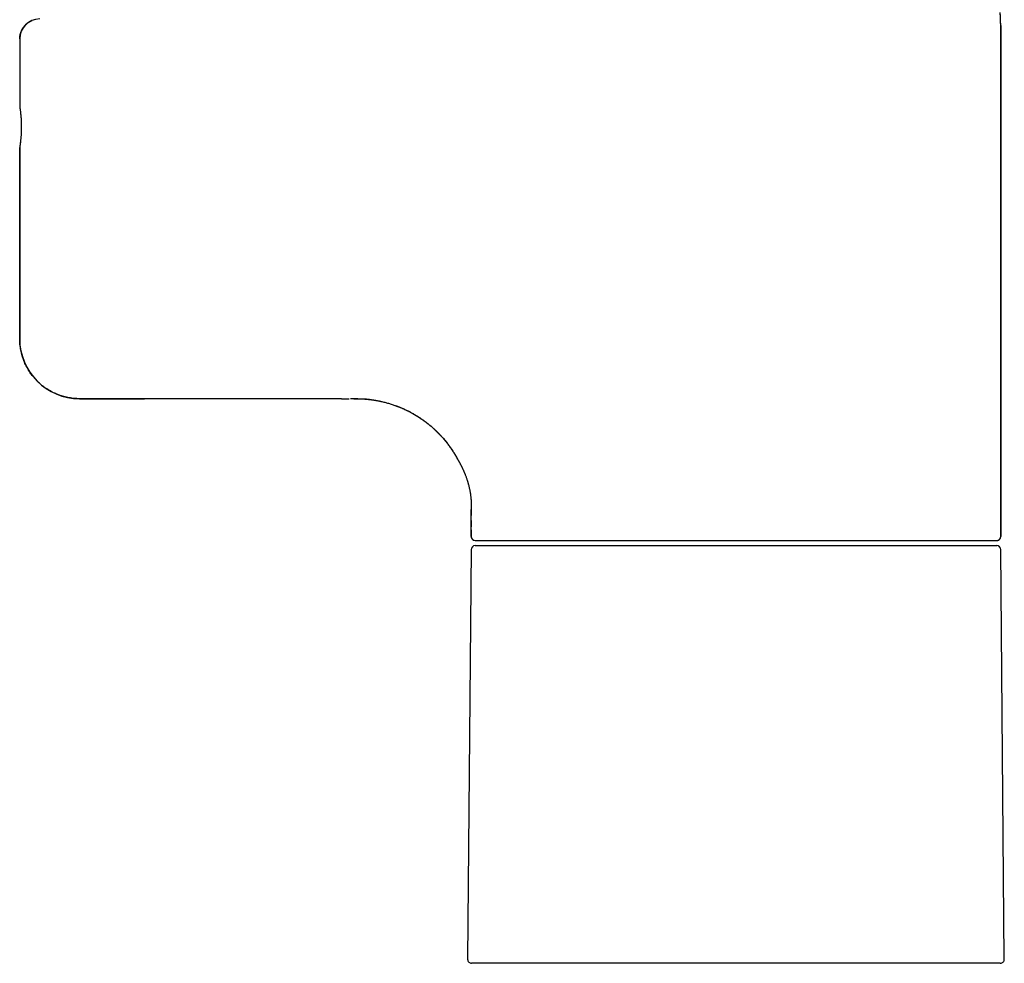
# Model space of a CAD drawing. Header units: millimetres. Extents: x 8 to 776, y 12 to 810.
# Tile 21 of 25: x 515 to 613, y 472 to 566. Entities that reach past the tile are written whole.
import ezdxf

# ---------------------------------------------------------------- set-up
doc = ezdxf.new("R2010")
doc.units = ezdxf.units.MM

msp = doc.modelspace()

# ---------------------------------------------------------------- linework, layer by layer
at = {"color": 7, "linetype": 'Continuous', "lineweight": 30}
for p, q in [((612.704, 514.625), (612.704, 565.77)), ((612.704, 565.77), (612.704, 514.625)), ((514.504, 564.425), (514.504, 557.675)), ((514.504, 564.425), (514.504, 557.675)), ((514.504, 553.575), (514.504, 534.425)), ((514.504, 534.425), (514.504, 553.575)), ((546.704, 528.425), (526.982, 528.425)), ((546.707, 528.425), (526.982, 528.425)), ((548.366, 528.425), (547.62, 528.425)), ((559.704, 514.625), (559.704, 517.325)), ((559.704, 516.236), (559.704, 515.59)), ((559.704, 515.59), (559.704, 515.588)), ((559.704, 515.59), (559.704, 515.588)), ((559.704, 515.307), (559.704, 514.625)), ((560.101, 513.725), (612.308, 513.725)), ((560.104, 514.225), (612.304, 514.225)), ((559.701, 513.328), (559.343, 472.328)), ((613.066, 472.328), (612.708, 513.328)), ((586.204, 471.925), (559.743, 471.925)), ((612.666, 471.925), (586.204, 471.925))]:
    msp.add_line(p, q, dxfattribs=at)
for centre, radius, start, end in [((597.704, 565.77), 15, 0, 5), ((516.504, 564.425), 2, 90, 180), ((520.504, 534.425), 6, 180, 270), ((560.104, 514.625), 0.4, 180, 270), ((612.304, 514.625), 0.4, 270, 0), ((560.101, 513.325), 0.4, 90, 179.5), ((612.308, 513.325), 0.4, 0.5, 90), ((559.743, 472.325), 0.4, 179.5, 270), ((612.666, 472.325), 0.4, 270, 0.5)]:
    msp.add_arc(centre, radius, start, end, dxfattribs=at)
msp.add_open_spline([(612.704, 565.77), (612.703, 565.916), (612.7, 566.206), (612.681, 566.642), (612.659, 566.932), (612.647, 567.077)], degree=3, dxfattribs=at)
for points, knots in [([(514.504, 564.425), (514.505, 564.461), (514.506, 564.533), (514.515, 564.641), (514.529, 564.747), (514.549, 564.852), (514.575, 564.957), (514.607, 565.06), (514.647, 565.17), (514.698, 565.287), (514.76, 565.408), (514.831, 565.524), (514.909, 565.635), (514.995, 565.74), (515.089, 565.84), (515.189, 565.934), (515.294, 566.02), (515.39, 566.088), (515.474, 566.14), (515.545, 566.181), (515.617, 566.218), (515.688, 566.252), (515.735, 566.271), (515.757, 566.28)], [0, 0, 0, 0, 0.04564, 0.090957, 0.136084, 0.181153, 0.226298, 0.271651, 0.317344, 0.375036, 0.432215, 0.489149, 0.546108, 0.603363, 0.661179, 0.718871, 0.77605, 0.832984, 0.867144, 0.901371, 0.935723, 0.970259, 1, 1, 1, 1]), ([(514.504, 557.675), (514.505, 557.673), (514.505, 557.669), (514.51, 557.639), (514.517, 557.59), (514.528, 557.521), (514.54, 557.434), (514.554, 557.331), (514.569, 557.211), (514.585, 557.075), (514.601, 556.926), (514.616, 556.765), (514.63, 556.592), (514.642, 556.41), (514.653, 556.22), (514.66, 556.024), (514.665, 555.825), (514.666, 555.623), (514.665, 555.421), (514.66, 555.222), (514.652, 555.027), (514.642, 554.837), (514.63, 554.655), (514.616, 554.482), (514.6, 554.321), (514.585, 554.172), (514.569, 554.037), (514.554, 553.917), (514.54, 553.814), (514.527, 553.728), (514.517, 553.66), (514.51, 553.611), (514.505, 553.581), (514.505, 553.577), (514.504, 553.575)], [0, 0, 0, 0, 0.031438, 0.062599, 0.093792, 0.125322, 0.156689, 0.187779, 0.218892, 0.250328, 0.281707, 0.3128, 0.34391, 0.37534, 0.406704, 0.437776, 0.468869, 0.500296, 0.531654, 0.562717, 0.593798, 0.62521, 0.656636, 0.687739, 0.718821, 0.750186, 0.781648, 0.812773, 0.843861, 0.875212, 0.906609, 0.937709, 0.968814, 1, 1, 1, 1]), ([(514.504, 557.675), (514.504, 557.674), (514.505, 557.671), (514.508, 557.652), (514.513, 557.62), (514.519, 557.576), (514.528, 557.515), (514.54, 557.434), (514.554, 557.331), (514.569, 557.211), (514.585, 557.075), (514.601, 556.926), (514.616, 556.765), (514.63, 556.592), (514.642, 556.41), (514.653, 556.22), (514.66, 556.025), (514.665, 555.825), (514.666, 555.624), (514.665, 555.422), (514.66, 555.223), (514.652, 555.028), (514.642, 554.838), (514.63, 554.655), (514.616, 554.483), (514.601, 554.322), (514.586, 554.183), (514.572, 554.064), (514.56, 553.964), (514.548, 553.875), (514.537, 553.797), (514.527, 553.724), (514.517, 553.66), (514.51, 553.611), (514.505, 553.581), (514.505, 553.577), (514.504, 553.575)], [0, 0, 0, 0, 0.025182, 0.050147, 0.075054, 0.100059, 0.12532, 0.156682, 0.187766, 0.218874, 0.250305, 0.281678, 0.312766, 0.34387, 0.375296, 0.406653, 0.43772, 0.468809, 0.500231, 0.531583, 0.562641, 0.593716, 0.625123, 0.656544, 0.687641, 0.718718, 0.750078, 0.775284, 0.800236, 0.825087, 0.84999, 0.875101, 0.906537, 0.937629, 0.968682, 1, 1, 1, 1]), ([(520.504, 528.425), (520.441, 528.426), (520.315, 528.427), (520.097, 528.437), (519.85, 528.459), (519.583, 528.494), (519.322, 528.541), (519.054, 528.601), (518.775, 528.677), (518.522, 528.76), (518.31, 528.839), (518.112, 528.921), (517.891, 529.022), (517.654, 529.143), (517.428, 529.272), (517.2, 529.415), (516.965, 529.577), (516.741, 529.749), (516.537, 529.921), (516.372, 530.073), (516.231, 530.212), (516.111, 530.337), (515.995, 530.466), (515.875, 530.607), (515.752, 530.76), (515.628, 530.927), (515.51, 531.098), (515.401, 531.268), (515.302, 531.434), (515.198, 531.622), (515.088, 531.839), (514.978, 532.084), (514.879, 532.333), (514.789, 532.591), (514.709, 532.86), (514.642, 533.135), (514.59, 533.405), (514.554, 533.644), (514.53, 533.858), (514.515, 534.046), (514.506, 534.235), (514.505, 534.362), (514.504, 534.425)], [0, 0, 0, 0, 0.020091, 0.040202, 0.069464, 0.098788, 0.126207, 0.153676, 0.186046, 0.218501, 0.238262, 0.258042, 0.286817, 0.31565, 0.342597, 0.369592, 0.401394, 0.433275, 0.459696, 0.486162, 0.50453, 0.522898, 0.541328, 0.559758, 0.581779, 0.6038, 0.625928, 0.648055, 0.667816, 0.687597, 0.716371, 0.745204, 0.773281, 0.801414, 0.832086, 0.862829, 0.891233, 0.919694, 0.939731, 0.959767, 0.979884, 1, 1, 1, 1]), ([(526.982, 528.425), (526.905, 528.425), (526.752, 528.425), (526.523, 528.425), (526.296, 528.425), (526.07, 528.425), (525.843, 528.425), (525.63, 528.425), (525.432, 528.425), (525.251, 528.425), (525.072, 528.425), (524.895, 528.425), (524.719, 528.425), (524.512, 528.425), (524.275, 528.425), (524.011, 528.425), (523.753, 528.425), (523.502, 528.425), (523.258, 528.425), (523.021, 528.425), (522.795, 528.425), (522.576, 528.425), (522.366, 528.425), (522.164, 528.425), (521.971, 528.425), (521.788, 528.425), (521.618, 528.425), (521.477, 528.425), (521.362, 528.425), (521.271, 528.425), (521.184, 528.425), (521.102, 528.425), (521.024, 528.425), (520.947, 528.425), (520.871, 528.425), (520.797, 528.425), (520.732, 528.425), (520.675, 528.425), (520.626, 528.425), (520.584, 528.425), (520.549, 528.425), (520.523, 528.425), (520.507, 528.425), (520.505, 528.425), (520.504, 528.425)], [0, 0, 0, 0, 0.0219389, 0.0438422, 0.0657332, 0.087635, 0.1095708, 0.1322773, 0.1504129, 0.1685318, 0.1866472, 0.2047723, 0.2229202, 0.241104, 0.2698506, 0.2985425, 0.3272323, 0.3559721, 0.3850482, 0.4137768, 0.4424766, 0.4712, 0.4999996, 0.5292882, 0.5585184, 0.5877453, 0.6170245, 0.6460615, 0.6648667, 0.6836528, 0.7024344, 0.7212263, 0.7400432, 0.7588997, 0.7820055, 0.8050726, 0.8281282, 0.8511994, 0.8743134, 0.8966877, 0.9225051, 0.9483042, 0.9741232, 1, 1, 1, 1]), ([(520.504, 528.425), (520.505, 528.425), (520.506, 528.425), (520.518, 528.425), (520.537, 528.425), (520.563, 528.425), (520.597, 528.425), (520.642, 528.425), (520.7, 528.425), (520.773, 528.425), (520.857, 528.425), (520.948, 528.425), (521.044, 528.425), (521.145, 528.425), (521.254, 528.425), (521.371, 528.425), (521.496, 528.425), (521.638, 528.425), (521.798, 528.425), (521.977, 528.425), (522.167, 528.425), (522.368, 528.425), (522.58, 528.425), (522.803, 528.425), (523.034, 528.425), (523.273, 528.425), (523.518, 528.425), (523.767, 528.425), (524.02, 528.425), (524.28, 528.425), (524.529, 528.425), (524.767, 528.425), (524.991, 528.425), (525.219, 528.425), (525.449, 528.425), (525.679, 528.425), (525.921, 528.425), (526.175, 528.425), (526.442, 528.425), (526.711, 528.425), (526.891, 528.425), (526.982, 528.425)], [0, 0, 0, 0, 0.021954, 0.043865, 0.065757, 0.087654, 0.109578, 0.132299, 0.159518, 0.186695, 0.213875, 0.241101, 0.265093, 0.289026, 0.312932, 0.336841, 0.360784, 0.38507, 0.413822, 0.442526, 0.471235, 0.500002, 0.529324, 0.558569, 0.58779, 0.617045, 0.646085, 0.674307, 0.702484, 0.730664, 0.758899, 0.782035, 0.805118, 0.828176, 0.851236, 0.874325, 0.896703, 0.922537, 0.94834, 0.974148, 1, 1, 1, 1]), ([(546.704, 528.425), (546.791, 528.425), (546.961, 528.425), (547.209, 528.425), (547.382, 528.425), (547.472, 528.425), (547.484, 528.425)], [0, 0, 0, 0, 0.334514, 0.65244, 0.953742, 1, 1, 1, 1]), ([(547.965, 528.425), (548.011, 528.425), (548.174, 528.425), (548.453, 528.423), (548.803, 528.412), (549.164, 528.387), (549.535, 528.35), (549.916, 528.299), (550.296, 528.235), (550.673, 528.159), (551.047, 528.07), (551.419, 527.969), (551.786, 527.855), (552.15, 527.729), (552.509, 527.591), (552.862, 527.442), (553.207, 527.282), (553.544, 527.112), (553.876, 526.931), (554.204, 526.739), (554.527, 526.534), (554.845, 526.317), (555.155, 526.089), (555.458, 525.852), (555.751, 525.605), (556.033, 525.351), (556.306, 525.089), (556.57, 524.819), (556.826, 524.538), (557.075, 524.246), (557.316, 523.945), (557.546, 523.636), (557.766, 523.319), (557.975, 522.994), (558.173, 522.664), (558.296, 522.438), (558.358, 522.325)], [0, 0, 0, 0, 0.010913, 0.038496, 0.066076, 0.093658, 0.124001, 0.154344, 0.184685, 0.215025, 0.245364, 0.275701, 0.306038, 0.336375, 0.366713, 0.397053, 0.426852, 0.456651, 0.486451, 0.516251, 0.546592, 0.576933, 0.607274, 0.637614, 0.667955, 0.697754, 0.727552, 0.75735, 0.787148, 0.817555, 0.847963, 0.87837, 0.908777, 0.939185, 0.969592, 1, 1, 1, 1]), ([(548.463, 528.425), (548.498, 528.425), (548.582, 528.424), (548.708, 528.421), (548.844, 528.416), (548.973, 528.41), (549.093, 528.404), (549.198, 528.398), (549.288, 528.391), (549.355, 528.386), (549.404, 528.382), (549.437, 528.38), (549.464, 528.377), (549.485, 528.375), (549.501, 528.374), (549.51, 528.373), (549.514, 528.373), (549.513, 528.373), (549.513, 528.373)], [0, 0, 0, 0, 0.090177, 0.21045, 0.321428, 0.436331, 0.539443, 0.630978, 0.711274, 0.78087, 0.819321, 0.854239, 0.886045, 0.915301, 0.942729, 0.96913, 0.994682, 1, 1, 1, 1]), ([(549.089, 528.391), (549.096, 528.391), (549.109, 528.39), (549.132, 528.388), (549.156, 528.386), (549.182, 528.384), (549.208, 528.381), (549.236, 528.379), (549.264, 528.376), (549.294, 528.373), (549.326, 528.37), (549.361, 528.367), (549.397, 528.363), (549.43, 528.36), (549.461, 528.356), (549.489, 528.353), (549.524, 528.349), (549.564, 528.344), (549.614, 528.338), (549.679, 528.33), (549.758, 528.319), (549.846, 528.307), (549.936, 528.294), (550.025, 528.28), (550.113, 528.265), (550.203, 528.25), (550.295, 528.233), (550.384, 528.216), (550.469, 528.2), (550.545, 528.184), (550.613, 528.17), (550.672, 528.157), (550.722, 528.146), (550.764, 528.136), (550.784, 528.131), (550.795, 528.129)], [0, 0, 0, 0, 0.05216, 0.099217, 0.141221, 0.178241, 0.210378, 0.237789, 0.260728, 0.279632, 0.295281, 0.309021, 0.322775, 0.338463, 0.353339, 0.370398, 0.388385, 0.407355, 0.427493, 0.457935, 0.491314, 0.52789, 0.567858, 0.601742, 0.637873, 0.67589, 0.71224, 0.750864, 0.787196, 0.821928, 0.855851, 0.88981, 0.924651, 0.961154, 1, 1, 1, 1]), ([(552.115, 527.74), (552.119, 527.738), (552.126, 527.736), (552.146, 527.728), (552.173, 527.719), (552.206, 527.707), (552.246, 527.692), (552.293, 527.674), (552.345, 527.654), (552.399, 527.633), (552.454, 527.611), (552.511, 527.589), (552.568, 527.565), (552.643, 527.535), (552.734, 527.496), (552.836, 527.452), (552.933, 527.409), (553.024, 527.367), (553.114, 527.326), (553.211, 527.28), (553.321, 527.226), (553.446, 527.164), (553.579, 527.095), (553.72, 527.019), (553.87, 526.936), (554.023, 526.848), (554.178, 526.756), (554.335, 526.66), (554.497, 526.556), (554.664, 526.445), (554.832, 526.329), (555.005, 526.205), (555.176, 526.078), (555.344, 525.947), (555.499, 525.823), (555.642, 525.704), (555.774, 525.59), (555.895, 525.483), (556.004, 525.384), (556.104, 525.291), (556.194, 525.205), (556.282, 525.119), (556.363, 525.039), (556.442, 524.959), (556.52, 524.879), (556.605, 524.789), (556.697, 524.689), (556.797, 524.579), (556.91, 524.451), (557.033, 524.306), (557.162, 524.149), (557.288, 523.992), (557.425, 523.813), (557.572, 523.612), (557.727, 523.389), (557.876, 523.165), (558.021, 522.936), (558.144, 522.729), (558.249, 522.546), (558.336, 522.388), (558.404, 522.259), (558.444, 522.182), (558.455, 522.159)], [0, 0, 0, 0, 0.010792, 0.020461, 0.029128, 0.036958, 0.044171, 0.051049, 0.057915, 0.064193, 0.070905, 0.077813, 0.084669, 0.091478, 0.104745, 0.117923, 0.129662, 0.141422, 0.153245, 0.165344, 0.180571, 0.196756, 0.213942, 0.232168, 0.251464, 0.271857, 0.291438, 0.311964, 0.333447, 0.355898, 0.379138, 0.40164, 0.426777, 0.450419, 0.472563, 0.493208, 0.51273, 0.530691, 0.54709, 0.562078, 0.576034, 0.589047, 0.602983, 0.614113, 0.626515, 0.640283, 0.655442, 0.671992, 0.689932, 0.712652, 0.735399, 0.757797, 0.779845, 0.810736, 0.840912, 0.87057, 0.900667, 0.931328, 0.951133, 0.971166, 0.991425, 1, 1, 1, 1]), ([(558.358, 522.325), (558.358, 522.324), (558.36, 522.322), (558.37, 522.306), (558.385, 522.28), (558.404, 522.247), (558.422, 522.218), (558.435, 522.196), (558.442, 522.184), (558.449, 522.171), (558.457, 522.158), (558.465, 522.144), (558.479, 522.119), (558.501, 522.081), (558.533, 522.025), (558.569, 521.96), (558.607, 521.891), (558.647, 521.815), (558.677, 521.757), (558.698, 521.717), (558.708, 521.698), (558.718, 521.678), (558.728, 521.658), (558.738, 521.637), (558.749, 521.617), (558.764, 521.586), (558.785, 521.544), (558.812, 521.488), (558.844, 521.422), (558.879, 521.348), (558.918, 521.262), (558.958, 521.173), (558.995, 521.087), (559.027, 521.011), (559.053, 520.95), (559.072, 520.903), (559.083, 520.875), (559.09, 520.858), (559.093, 520.85), (559.096, 520.842), (559.099, 520.834), (559.102, 520.827), (559.122, 520.777), (559.157, 520.685), (559.207, 520.549), (559.253, 520.415), (559.29, 520.304), (559.318, 520.215), (559.338, 520.149), (559.358, 520.083), (559.377, 520.019), (559.395, 519.956), (559.421, 519.86), (559.455, 519.731), (559.494, 519.568), (559.525, 519.427), (559.549, 519.309), (559.567, 519.213), (559.584, 519.118), (559.6, 519.024), (559.617, 518.914), (559.635, 518.788), (559.652, 518.645), (559.666, 518.51), (559.678, 518.385), (559.684, 518.299), (559.688, 518.244), (559.69, 518.219), (559.691, 518.193), (559.693, 518.168), (559.694, 518.143), (559.695, 518.118), (559.697, 518.077), (559.7, 518.021), (559.702, 517.95), (559.704, 517.877), (559.705, 517.799), (559.706, 517.72), (559.706, 517.662), (559.705, 517.627), (559.705, 517.612), (559.705, 517.597), (559.705, 517.582), (559.705, 517.568), (559.705, 517.553), (559.704, 517.539), (559.704, 517.512), (559.703, 517.476), (559.702, 517.437), (559.701, 517.405), (559.7, 517.38), (559.7, 517.362), (559.699, 517.347), (559.698, 517.337), (559.698, 517.33), (559.697, 517.327), (559.697, 517.325), (559.697, 517.325), (559.697, 517.325)], [0, 0, 0, 0, 0.019998, 0.040288, 0.0609, 0.078486, 0.096336, 0.101057, 0.105798, 0.110558, 0.115338, 0.120139, 0.12496, 0.140047, 0.155918, 0.172578, 0.190032, 0.206054, 0.222698, 0.226521, 0.230375, 0.23426, 0.238177, 0.242126, 0.246106, 0.250118, 0.259098, 0.269308, 0.280748, 0.293418, 0.307317, 0.32301, 0.335995, 0.347485, 0.35748, 0.363258, 0.368384, 0.36962, 0.37081, 0.371956, 0.373057, 0.374114, 0.375125, 0.394633, 0.413473, 0.431648, 0.44916, 0.45807, 0.466798, 0.475346, 0.483713, 0.491901, 0.499909, 0.520868, 0.541749, 0.562559, 0.575018, 0.587456, 0.599877, 0.612281, 0.624672, 0.644008, 0.663925, 0.684432, 0.70212, 0.720231, 0.724356, 0.728502, 0.732671, 0.736861, 0.741072, 0.745305, 0.74956, 0.761693, 0.774824, 0.788952, 0.804079, 0.822207, 0.841588, 0.845543, 0.849546, 0.853598, 0.857698, 0.861847, 0.866044, 0.870289, 0.874583, 0.891235, 0.906759, 0.921157, 0.934427, 0.94657, 0.957585, 0.969315, 0.979422, 0.987905, 0.994764, 1, 1, 1, 1]), ([(559.697, 517.325), (559.7, 517.207), (559.704, 517.008), (559.704, 516.808), (559.704, 516.727)], [0, 0, 0, 0, 0.593098, 1, 1, 1, 1]), ([(559.704, 514.625), (559.706, 514.6), (559.708, 514.549), (559.727, 514.488), (559.749, 514.44), (559.77, 514.404), (559.794, 514.372), (559.821, 514.341), (559.852, 514.314), (559.885, 514.29), (559.92, 514.269), (559.945, 514.258), (559.957, 514.253)], [0, 0, 0, 0, 0.158724, 0.315545, 0.403022, 0.488621, 0.573231, 0.657775, 0.74525, 0.830848, 0.915459, 1, 1, 1, 1]), ([(612.304, 514.225), (612.33, 514.226), (612.38, 514.229), (612.442, 514.248), (612.489, 514.27), (612.525, 514.29), (612.558, 514.314), (612.588, 514.342), (612.615, 514.373), (612.64, 514.406), (612.66, 514.441), (612.678, 514.481), (612.693, 514.526), (612.702, 514.575), (612.704, 514.608), (612.704, 514.625)], [0, 0, 0, 0, 0.120636, 0.239825, 0.306311, 0.371369, 0.435676, 0.499931, 0.566416, 0.631473, 0.69578, 0.760034, 0.840886, 0.920457, 1, 1, 1, 1]), ([(560.104, 514.225), (560.106, 514.225), (560.108, 514.225), (560.13, 514.225), (560.164, 514.225), (560.212, 514.225), (560.266, 514.225), (560.323, 514.225), (560.376, 514.225), (560.436, 514.225), (560.502, 514.225), (560.575, 514.225), (560.67, 514.225), (560.79, 514.225), (560.94, 514.225), (561.103, 514.225), (561.249, 514.225), (561.368, 514.225), (561.455, 514.225), (561.546, 514.225), (561.639, 514.225), (561.735, 514.225), (561.834, 514.225), (561.974, 514.225), (562.159, 514.225), (562.395, 514.225), (562.643, 514.225), (562.902, 514.225), (563.143, 514.225), (563.36, 514.225), (563.549, 514.225), (563.744, 514.225), (563.943, 514.225), (564.148, 514.225), (564.397, 514.225), (564.693, 514.225), (565.041, 514.225), (565.399, 514.225), (565.769, 514.225), (566.146, 514.225), (566.533, 514.225), (566.927, 514.225), (567.332, 514.225), (567.75, 514.225), (568.179, 514.225), (568.621, 514.225), (569.071, 514.225), (569.53, 514.225), (569.944, 514.225), (570.31, 514.225), (570.624, 514.225), (570.943, 514.225), (571.265, 514.225), (571.592, 514.225), (571.976, 514.225), (572.42, 514.225), (572.925, 514.225), (573.437, 514.225), (573.954, 514.225), (574.389, 514.225), (574.739, 514.225), (575, 514.225), (575.262, 514.225), (575.526, 514.225), (575.792, 514.225), (576.058, 514.225), (576.327, 514.225), (576.704, 514.225), (577.19, 514.225), (577.789, 514.225), (578.392, 514.225), (579, 514.225), (579.541, 514.225), (580.015, 514.225), (580.419, 514.225), (580.826, 514.225), (581.231, 514.225), (581.629, 514.225), (582.089, 514.225), (582.614, 514.225), (583.209, 514.225), (583.806, 514.225), (584.403, 514.225), (585.003, 514.225), (585.603, 514.225), (586.204, 514.225), (586.804, 514.225), (587.403, 514.225), (588.001, 514.225), (588.597, 514.225), (589.124, 514.225), (589.581, 514.225), (589.97, 514.225), (590.358, 514.225), (590.749, 514.225), (591.147, 514.225), (591.619, 514.225), (592.16, 514.225), (592.765, 514.225), (593.366, 514.225), (593.854, 514.225), (594.229, 514.225), (594.495, 514.225), (594.76, 514.225), (595.024, 514.225), (595.288, 514.225), (595.55, 514.225), (595.908, 514.225), (596.36, 514.225), (596.902, 514.225), (597.438, 514.225), (597.967, 514.225), (598.431, 514.225), (598.83, 514.225), (599.166, 514.225), (599.5, 514.225), (599.832, 514.225), (600.161, 514.225), (600.548, 514.225), (600.99, 514.225), (601.483, 514.225), (601.968, 514.225), (602.444, 514.225), (602.909, 514.225), (603.362, 514.225), (603.803, 514.225), (604.237, 514.225), (604.664, 514.225), (605.084, 514.225), (605.496, 514.225), (605.897, 514.225), (606.287, 514.225), (606.623, 514.225), (606.908, 514.225), (607.146, 514.225), (607.379, 514.225), (607.608, 514.225), (607.831, 514.225), (608.087, 514.225), (608.37, 514.225), (608.676, 514.225), (608.971, 514.225), (609.254, 514.225), (609.479, 514.225), (609.652, 514.225), (609.778, 514.225), (609.901, 514.225), (610.021, 514.225), (610.138, 514.225), (610.252, 514.225), (610.364, 514.225), (610.515, 514.225), (610.701, 514.225), (610.913, 514.225), (611.111, 514.225), (611.293, 514.225), (611.441, 514.225), (611.561, 514.225), (611.656, 514.225), (611.745, 514.225), (611.827, 514.225), (611.901, 514.225), (611.979, 514.225), (612.059, 514.225), (612.134, 514.225), (612.196, 514.225), (612.245, 514.225), (612.279, 514.225), (612.3, 514.225), (612.303, 514.225), (612.304, 514.225)], [0, 0, 0, 0, 0.007319, 0.014626, 0.021927, 0.029223, 0.03652, 0.0413, 0.046082, 0.050869, 0.05566, 0.060589, 0.065669, 0.073277, 0.080877, 0.088473, 0.096069, 0.09948, 0.102893, 0.106307, 0.109724, 0.113143, 0.116565, 0.11999, 0.127209, 0.134416, 0.141615, 0.148808, 0.155999, 0.160709, 0.165421, 0.170136, 0.174855, 0.17958, 0.18431, 0.191684, 0.199045, 0.206396, 0.213742, 0.221086, 0.228302, 0.235524, 0.242755, 0.25, 0.257374, 0.264735, 0.272086, 0.279432, 0.286776, 0.291586, 0.296398, 0.301213, 0.306033, 0.310858, 0.31569, 0.32291, 0.330117, 0.337315, 0.344508, 0.3517, 0.355232, 0.358765, 0.3623, 0.365837, 0.369376, 0.372917, 0.376462, 0.380011, 0.38777, 0.395517, 0.403254, 0.410988, 0.418722, 0.423788, 0.428858, 0.433933, 0.439014, 0.443966, 0.448756, 0.45608, 0.463396, 0.470708, 0.478021, 0.485338, 0.492663, 0.5, 0.507318, 0.514625, 0.521925, 0.529222, 0.536518, 0.541298, 0.546081, 0.550868, 0.55566, 0.560589, 0.565669, 0.573277, 0.580877, 0.588473, 0.596069, 0.59948, 0.602893, 0.606307, 0.609724, 0.613143, 0.616565, 0.61999, 0.627209, 0.634416, 0.641615, 0.648808, 0.655999, 0.660709, 0.665421, 0.670136, 0.674855, 0.67958, 0.68431, 0.691684, 0.699045, 0.706396, 0.713742, 0.721086, 0.728302, 0.735524, 0.742755, 0.75, 0.757374, 0.764735, 0.772086, 0.779432, 0.786776, 0.791586, 0.796398, 0.801213, 0.806033, 0.810858, 0.81569, 0.82291, 0.830117, 0.837315, 0.844508, 0.8517, 0.855232, 0.858765, 0.8623, 0.865837, 0.869376, 0.872917, 0.876462, 0.880011, 0.88777, 0.895517, 0.903254, 0.910988, 0.918722, 0.923788, 0.928858, 0.933933, 0.939014, 0.943966, 0.948757, 0.956081, 0.963397, 0.97071, 0.978022, 0.985339, 0.992664, 1, 1, 1, 1])]:
    msp.add_open_spline(points, degree=3, knots=knots, dxfattribs=at)

doc.saveas('drawing.dxf')
